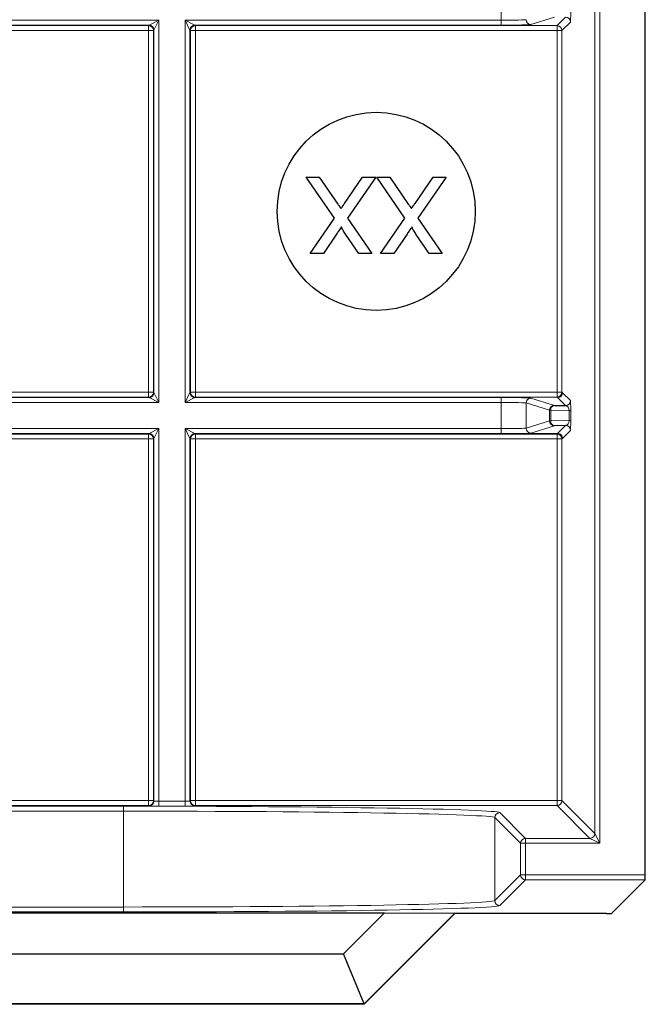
# Model space of a CAD drawing. Header units: millimetres. Extents: x 5 to 418, y 2 to 292.
# Tile 65 of 90: x 319.29 to 323.5, y 88.91 to 95.54. Entities that reach past the tile are written whole.
import ezdxf

# ---------------------------------------------------------------- set-up
doc = ezdxf.new("R2010")
doc.units = ezdxf.units.MM

msp = doc.modelspace()

# ---------------------------------------------------------------- linework, layer by layer
at = {"color": 7, "linetype": 'Continuous', "lineweight": 18}
for p, q in [((323.1652, 90.0604), (323.1652, 106.2237)), ((323.1985, 106.2237), (323.1985, 89.9938)), ((322.5355, 95.5362), (322.5355, 95.712)), ((316.8227, 95.5362), (320.2303, 95.5362)), ((320.1637, 95.5029), (320.2303, 95.5362)), ((320.2303, 95.5362), (320.197, 95.4695)), ((320.2303, 95.5362), (320.2303, 92.962)), ((320.4061, 95.5362), (322.5355, 95.5362)), ((320.4061, 92.962), (320.4061, 95.5362)), ((320.4394, 95.4695), (320.4061, 95.5362)), ((320.4061, 95.5362), (320.4727, 95.5029)), ((322.5355, 95.5029), (322.5355, 95.5362)), ((322.8924, 95.5556), (322.7352, 95.5062)), ((322.9104, 95.4997), (322.9677, 95.5569)), ((320.1637, 95.5029), (316.8894, 95.5029)), ((316.8926, 95.4997), (320.1604, 95.4997)), ((320.1604, 95.4663), (316.8926, 95.4663)), ((320.1604, 95.4997), (320.1637, 95.5029)), ((320.1604, 95.4997), (320.1604, 95.4663)), ((320.1604, 93.0318), (320.1604, 95.4663)), ((320.1938, 95.4663), (320.1604, 95.4663)), ((320.197, 95.4695), (320.1938, 95.4663)), ((320.1938, 95.4663), (320.1938, 93.0318)), ((320.197, 93.0286), (320.197, 95.4695)), ((320.4394, 95.4695), (320.4394, 93.0286)), ((320.4426, 95.4663), (320.4394, 95.4695)), ((320.4426, 93.0318), (320.4426, 95.4663)), ((320.4426, 95.4663), (320.4759, 95.4663)), ((320.4727, 95.5029), (320.4759, 95.4997)), ((322.5355, 95.5029), (320.4727, 95.5029)), ((320.4759, 95.4997), (322.9104, 95.4997)), ((320.4759, 95.4997), (320.4759, 95.4663)), ((320.4759, 95.4663), (320.4759, 93.0318)), ((322.9104, 95.4663), (320.4759, 95.4663)), ((322.9104, 95.4997), (322.9104, 95.4663)), ((322.9104, 93.0318), (322.9104, 95.4663)), ((322.9104, 95.4663), (322.9438, 95.4663)), ((323.001, 95.5235), (322.9438, 95.4663)), ((322.9438, 95.4663), (322.9438, 93.0318)), ((316.8926, 93.0318), (320.1604, 93.0318)), ((320.1604, 93.0318), (320.1604, 92.9985)), ((320.1938, 93.0318), (320.1604, 93.0318)), ((320.1938, 93.0318), (320.197, 93.0286)), ((320.197, 93.0286), (320.2303, 92.962)), ((320.4061, 92.962), (320.4394, 93.0286)), ((320.4394, 93.0286), (320.4426, 93.0318)), ((320.4426, 93.0318), (320.4759, 93.0318)), ((320.4759, 93.0318), (322.9104, 93.0318)), ((320.4759, 93.0318), (320.4759, 92.9985)), ((322.9104, 93.0318), (322.9104, 92.9985)), ((322.9104, 93.0318), (322.9438, 93.0318)), ((322.9438, 93.0318), (322.9476, 93.028)), ((322.9476, 93.028), (323.001, 92.9746)), ((320.2303, 92.962), (316.8227, 92.962)), ((316.8894, 92.9953), (320.1637, 92.9953)), ((320.1604, 92.9985), (316.8926, 92.9985)), ((320.1637, 92.9953), (320.1604, 92.9985)), ((320.2303, 92.962), (320.1637, 92.9953)), ((320.4727, 92.9953), (320.4061, 92.962)), ((322.5355, 92.962), (320.4061, 92.962)), ((320.4759, 92.9985), (320.4727, 92.9953)), ((320.4727, 92.9953), (322.5355, 92.9953)), ((322.9104, 92.9985), (320.4759, 92.9985)), ((322.5355, 92.9953), (322.5355, 92.962)), ((322.5355, 92.7862), (322.5355, 92.962)), ((322.8592, 92.9093), (322.7019, 92.9587)), ((322.7019, 92.9587), (322.7019, 92.7895)), ((322.7352, 92.992), (322.8924, 92.9426)), ((322.9142, 92.9947), (322.9104, 92.9985)), ((322.9677, 92.9413), (322.9142, 92.9947)), ((322.8689, 92.9093), (322.8592, 92.9093)), ((322.8592, 92.8389), (322.8592, 92.9093)), ((322.9929, 92.9071), (322.8689, 92.9093)), ((322.8689, 92.9093), (322.8689, 92.8389)), ((322.9929, 92.9071), (323.0026, 92.9071)), ((322.9929, 92.8411), (322.9929, 92.9071)), ((323.0026, 92.9071), (323.0026, 92.8411)), ((322.7019, 92.7895), (322.8592, 92.8389)), ((322.8689, 92.8389), (322.8592, 92.8389)), ((322.8689, 92.8389), (322.9929, 92.8411)), ((322.9929, 92.8411), (323.0026, 92.8411)), ((316.8227, 92.7862), (320.2303, 92.7862)), ((320.1637, 92.7529), (316.8894, 92.7529)), ((316.8926, 92.7497), (320.1604, 92.7497)), ((320.1604, 92.7497), (320.1637, 92.7529)), ((320.1604, 92.7163), (320.1604, 92.7497)), ((320.1637, 92.7529), (320.2303, 92.7862)), ((320.2303, 92.7862), (320.197, 92.7195)), ((320.2303, 92.7862), (320.2303, 90.2775)), ((320.4061, 92.7862), (322.5355, 92.7862)), ((320.4061, 90.2775), (320.4061, 92.7862)), ((320.4394, 92.7195), (320.4061, 92.7862)), ((320.4061, 92.7862), (320.4727, 92.7529)), ((320.4727, 92.7529), (320.4759, 92.7497)), ((322.5355, 92.7529), (320.4727, 92.7529)), ((320.4759, 92.7497), (322.9104, 92.7497)), ((320.4759, 92.7497), (320.4759, 92.7163)), ((322.5355, 92.7529), (322.5355, 92.7862)), ((322.6932, 92.7534), (322.9142, 92.7534)), ((322.8924, 92.8056), (322.7352, 92.7562)), ((322.9104, 92.7497), (322.9142, 92.7534)), ((322.9104, 92.7497), (322.9104, 92.7163)), ((322.9142, 92.7534), (322.9677, 92.8069)), ((323.001, 92.7735), (322.9476, 92.7201)), ((320.1604, 92.7163), (316.8926, 92.7163)), ((320.1604, 90.2818), (320.1604, 92.7163)), ((320.1604, 92.7163), (320.1938, 92.7163)), ((320.197, 92.7195), (320.1938, 92.7163)), ((320.1938, 92.7163), (320.1938, 90.2818)), ((320.197, 90.2786), (320.197, 92.7195)), ((320.4394, 92.7195), (320.4394, 90.2786)), ((320.4426, 92.7163), (320.4394, 92.7195)), ((320.4426, 90.2818), (320.4426, 92.7163)), ((320.4426, 92.7163), (320.4759, 92.7163)), ((320.4759, 92.7163), (320.4759, 90.2818)), ((322.9104, 92.7163), (320.4759, 92.7163)), ((322.9104, 90.2818), (322.9104, 92.7163)), ((322.9104, 92.7163), (322.9438, 92.7163)), ((322.9476, 92.7201), (322.9438, 92.7163)), ((322.9438, 92.7163), (322.9438, 90.2818)), ((316.8926, 90.2818), (320.1604, 90.2818)), ((320.1604, 90.2485), (316.8926, 90.2485)), ((317.0608, 90.2438), (319.9923, 90.2438)), ((319.9923, 90.2438), (319.9923, 90.2105)), ((320.1604, 90.2485), (320.1604, 90.2818)), ((320.1604, 90.2818), (320.1938, 90.2818)), ((320.1637, 90.2453), (320.1604, 90.2485)), ((320.1938, 90.2818), (320.197, 90.2786)), ((320.2303, 90.2775), (320.2303, 90.2441)), ((320.2303, 90.2775), (320.4061, 90.2775)), ((320.4061, 90.2441), (320.2303, 90.2441)), ((320.4061, 90.2775), (320.4061, 90.2441)), ((320.4394, 90.2786), (320.4426, 90.2818)), ((320.4426, 90.2818), (320.4759, 90.2818)), ((320.4759, 90.2485), (320.4727, 90.2453)), ((320.4759, 90.2818), (320.4759, 90.2485)), ((320.4759, 90.2818), (322.9104, 90.2818)), ((322.9104, 90.2485), (320.4759, 90.2485)), ((322.9104, 90.2818), (322.9104, 90.2485)), ((322.9104, 90.2818), (322.9438, 90.2818)), ((323.1318, 90.0271), (322.9104, 90.2485)), ((322.9438, 90.2818), (323.1652, 90.0604)), ((319.9923, 90.2105), (317.0608, 90.2105)), ((319.9923, 89.5651), (319.9923, 90.2105)), ((322.6652, 89.9938), (322.4919, 90.1671)), ((322.4919, 90.1671), (322.4919, 89.6085)), ((322.5252, 90.2004), (322.6985, 90.0271)), ((323.1652, 90.0604), (323.1985, 89.9938)), ((322.6652, 89.7818), (322.6652, 89.9938)), ((322.6652, 89.9938), (322.6985, 89.9938)), ((322.6985, 89.9938), (322.6985, 90.0271)), ((322.6985, 90.0271), (323.1318, 90.0271)), ((322.6985, 89.9938), (322.6985, 89.7818)), ((323.1985, 89.9938), (322.6985, 89.9938)), ((323.1985, 89.9938), (323.1318, 90.0271)), ((322.4919, 89.6085), (322.6652, 89.7818)), ((322.6652, 89.7818), (322.6985, 89.7818)), ((322.6985, 89.7818), (323.5049, 89.7818)), ((322.6985, 89.7485), (322.6985, 89.7818)), ((322.6985, 89.7485), (322.5252, 89.5752)), ((323.5043, 89.7485), (322.6985, 89.7485)), ((317.0608, 89.5651), (319.9923, 89.5651)), ((319.9923, 89.5318), (317.0608, 89.5318)), ((319.9923, 89.5651), (319.9923, 89.5318))]:
    msp.add_line(p, q, dxfattribs=at)
at = {"color": 7, "linetype": 'Continuous', "lineweight": 25}
for p, q in [((323.5049, 89.7818), (323.5049, 106.2237)), ((321.4124, 94.2042), (321.2225, 94.4797)), ((321.2225, 94.4797), (321.3099, 94.4797)), ((321.3099, 94.4797), (321.4349, 94.2982)), ((321.4802, 94.303), (321.6017, 94.4797)), ((321.6901, 94.4797), (321.5003, 94.2033)), ((321.6017, 94.4797), (321.6901, 94.4797)), ((321.8865, 94.2042), (321.6967, 94.4797)), ((321.6967, 94.4797), (321.784, 94.4797)), ((321.784, 94.4797), (321.9091, 94.2982)), ((321.9543, 94.303), (322.0759, 94.4797)), ((322.1643, 94.4797), (321.9744, 94.2033)), ((322.0759, 94.4797), (322.1643, 94.4797)), ((321.2489, 93.9661), (321.4124, 94.2042)), ((321.5003, 94.2033), (321.6638, 93.9661)), ((321.723, 93.9661), (321.8865, 94.2042)), ((321.9744, 94.2033), (322.1379, 93.9661)), ((321.4267, 94.0962), (321.3374, 93.9661)), ((321.5765, 93.9661), (321.4869, 94.0961)), ((321.9008, 94.0962), (321.8115, 93.9661)), ((322.0507, 93.9661), (321.961, 94.0961)), ((321.3374, 93.9661), (321.2489, 93.9661)), ((321.6638, 93.9661), (321.5765, 93.9661)), ((321.8115, 93.9661), (321.723, 93.9661)), ((322.1379, 93.9661), (322.0507, 93.9661)), ((322.8924, 92.9426), (322.9677, 92.9413)), ((322.9677, 92.8069), (322.8924, 92.8056)), ((323.5043, 89.7485), (323.2771, 89.5213)), ((315.3038, 89.5265), (321.7492, 89.5265)), ((321.4718, 89.2491), (321.7492, 89.5265)), ((322.222, 89.5231), (321.6113, 88.9124)), ((322.223, 89.5207), (321.6123, 88.9099)), ((321.7492, 89.5265), (322.222, 89.5231)), ((322.222, 89.5231), (322.223, 89.5207)), ((323.2438, 89.5207), (322.223, 89.5207)), ((315.5813, 89.2491), (321.4718, 89.2491)), ((321.6113, 88.9124), (321.4718, 89.2491)), ((321.6123, 88.9099), (315.4408, 88.9099)), ((321.6113, 88.9124), (315.4418, 88.9124)), ((321.6113, 88.9124), (321.6123, 88.9099))]:
    msp.add_line(p, q, dxfattribs=at)
msp.add_circle((321.6932, 94.2491), 0.6667, dxfattribs=at)
at = {"color": 7, "linetype": 'Continuous', "lineweight": 18}
for centre, radius, start, end in [((322.7353, 95.5395), 0.0333, 180.02519, 269.89526), ((322.9676, 95.5235), 0.0333, 0.02044, 89.97956), ((320.1604, 95.4663), 0.0333, 0.02044, 89.97956), ((320.1636, 95.4695), 0.0333, 0.02044, 89.97956), ((320.4727, 95.4695), 0.0333, 90.02044, 179.97956), ((320.476, 95.4663), 0.0333, 90.02044, 179.97956), ((322.9104, 95.4663), 0.0333, 0.02044, 89.97956), ((320.1604, 93.0318), 0.0333, 270.02044, 359.97956), ((320.1636, 93.0286), 0.0333, 270.02044, 359.97956), ((320.4727, 93.0286), 0.0333, 180.02044, 269.97956), ((320.476, 93.0318), 0.0333, 180.02044, 269.97956), ((322.9104, 93.0318), 0.0333, 270.02044, 359.97956), ((322.9142, 93.028), 0.0333, 270.02044, 359.97956), ((322.7353, 92.9586), 0.0333, 90.10474, 179.97481), ((322.9676, 92.9746), 0.0333, 270.02044, 359.97956), ((322.8925, 92.9093), 0.0333, 90.10474, 179.97481), ((322.8988, 92.9131), 0.0302, 102.23793, 187.22506), ((322.8925, 92.8389), 0.0333, 180.02519, 269.89526), ((322.8988, 92.8351), 0.0302, 172.77494, 257.76207), ((320.1604, 92.7163), 0.0333, 0.02044, 89.97956), ((320.1636, 92.7195), 0.0333, 0.02044, 89.97956), ((320.4727, 92.7195), 0.0333, 90.02044, 179.97956), ((320.476, 92.7163), 0.0333, 90.02044, 179.97956), ((322.7353, 92.7895), 0.0333, 180.02519, 269.89526), ((322.9104, 92.7163), 0.0333, 0.02044, 89.97956), ((322.9676, 92.7735), 0.0333, 0.02044, 89.97956), ((320.1604, 90.2818), 0.0333, 270.02044, 359.97956), ((320.1636, 90.2786), 0.0333, 270.02044, 359.97956), ((320.4727, 90.2786), 0.0333, 180.02044, 269.97956), ((320.476, 90.2818), 0.0333, 180.02044, 269.97956), ((322.9104, 90.2818), 0.0333, 270.02044, 359.97956), ((322.5252, 90.167), 0.0333, 90.02044, 179.97956), ((323.1318, 90.0604), 0.0333, 270.02044, 359.97956), ((322.6985, 89.9938), 0.0333, 90.02044, 179.97956), ((322.6985, 89.7818), 0.0333, 180.02044, 269.97956), ((322.5252, 89.6086), 0.0333, 180.02044, 269.97956)]:
    msp.add_arc(centre, radius, start, end, dxfattribs=at)
for centre, major_axis, ratio, start_param, end_param in [((322.5355, 95.5397), (0.1667, 0), 0.020946, 4.712389, 6.227687), ((323.001, 95.5902), (0, 0.0667), 0.025118, 3.166721, 4.725177), ((322.5355, 95.5064), (0.2, 0), 0.017455, 4.712389, 6.227687), ((322.5355, 92.9918), (0.2, 0), 0.017455, 0.055499, 1.570796), ((322.5355, 92.9585), (0.1667, 0), 0.020946, 0.055499, 1.570796), ((323.001, 92.908), (0, 0.0667), 0.025118, 4.699601, 6.258057), ((322.9676, 92.908), (-0.0022, 0.0333), 0.755078, 4.637473, 6.195928), ((322.9676, 92.8402), (0.0022, 0.0333), 0.755078, 3.22885, 4.787305), ((323.001, 92.8402), (0, 0.0667), 0.025118, 3.166721, 4.725177), ((322.5355, 92.7897), (0.1667, 0), 0.020946, 4.712389, 6.227687), ((322.5355, 92.7564), (0.2, 0), 0.017455, 4.712389, 6.227687), ((319.9923, 90.1996), (2.5333, 0), 0.017455, 0.017453, 1.570796), ((320.2303, 90.2453), (0.0667, 0), 0.017455, 3.159046, 4.712389), ((320.2303, 90.2786), (0.0333, 0), 0.03491, 3.159046, 4.712389), ((320.4061, 90.2786), (0.0333, 0), 0.03491, 4.712389, 6.265732), ((320.4061, 90.2453), (0.0667, 0), 0.017455, 4.712389, 6.265732), ((319.9923, 90.1663), (2.5, 0), 0.017688, 0.017453, 1.570796), ((319.9923, 89.6093), (2.5, 0), 0.017688, 4.712389, 6.265732), ((319.9923, 89.576), (2.5333, 0), 0.017455, 4.712389, 6.265732)]:
    msp.add_ellipse(centre, major_axis=major_axis, ratio=ratio, start_param=start_param, end_param=end_param, dxfattribs=at)
at = {"color": 7, "linetype": 'Continuous', "lineweight": 25}
for centre, major_axis, start_param, end_param in [((323.5043, 89.7818), (0, 0.0333), 3.159046, 4.712389), ((323.2438, 89.5213), (0.0333, 0), 4.712389, 6.265732)]:
    msp.add_ellipse(centre, major_axis=major_axis, ratio=0.017455, start_param=start_param, end_param=end_param, dxfattribs=at)
for points, knots in [([(321.4349, 94.2982), (321.4389, 94.2925), (321.4459, 94.2824), (321.4529, 94.2721), (321.456, 94.2677)], [0, 0, 0, 0, 0.56, 1, 1, 1, 1]), ([(321.456, 94.2677), (321.4606, 94.2742), (321.4687, 94.2859), (321.4767, 94.2978), (321.4802, 94.303)], [0, 0, 0, 0, 0.560002, 1, 1, 1, 1]), ([(321.9091, 94.2982), (321.913, 94.2925), (321.9201, 94.2824), (321.9271, 94.2721), (321.9302, 94.2677)], [0, 0, 0, 0, 0.56, 1, 1, 1, 1]), ([(321.9302, 94.2677), (321.9347, 94.2742), (321.9428, 94.2859), (321.9508, 94.2978), (321.9543, 94.303)], [0, 0, 0, 0, 0.560002, 1, 1, 1, 1]), ([(321.4602, 94.1451), (321.454, 94.136), (321.4428, 94.1197), (321.4316, 94.1034), (321.4267, 94.0962)], [0, 0, 0, 0, 0.56, 1, 1, 1, 1]), ([(321.4869, 94.0961), (321.4811, 94.1049), (321.4731, 94.117), (321.4632, 94.1331), (321.4612, 94.1411), (321.4602, 94.1451)], [0, 0, 0, 0, 0.561277, 0.781763, 1, 1, 1, 1]), ([(321.9344, 94.1451), (321.9281, 94.136), (321.917, 94.1197), (321.9058, 94.1034), (321.9008, 94.0962)], [0, 0, 0, 0, 0.56, 1, 1, 1, 1]), ([(321.961, 94.0961), (321.9553, 94.1049), (321.9472, 94.117), (321.9373, 94.1331), (321.9354, 94.1411), (321.9344, 94.1451)], [0, 0, 0, 0, 0.561277, 0.781763, 1, 1, 1, 1])]:
    msp.add_open_spline(points, degree=3, knots=knots, dxfattribs=at)
at = {"color": 7, "linetype": 'Continuous', "lineweight": 18}
msp.add_open_spline([(322.9142, 92.7534), (322.9186, 92.7529), (322.9273, 92.7519), (322.9383, 92.7442), (322.946, 92.7332), (322.947, 92.7245), (322.9476, 92.7201)], degree=3, dxfattribs=at)

doc.saveas('drawing.dxf')
